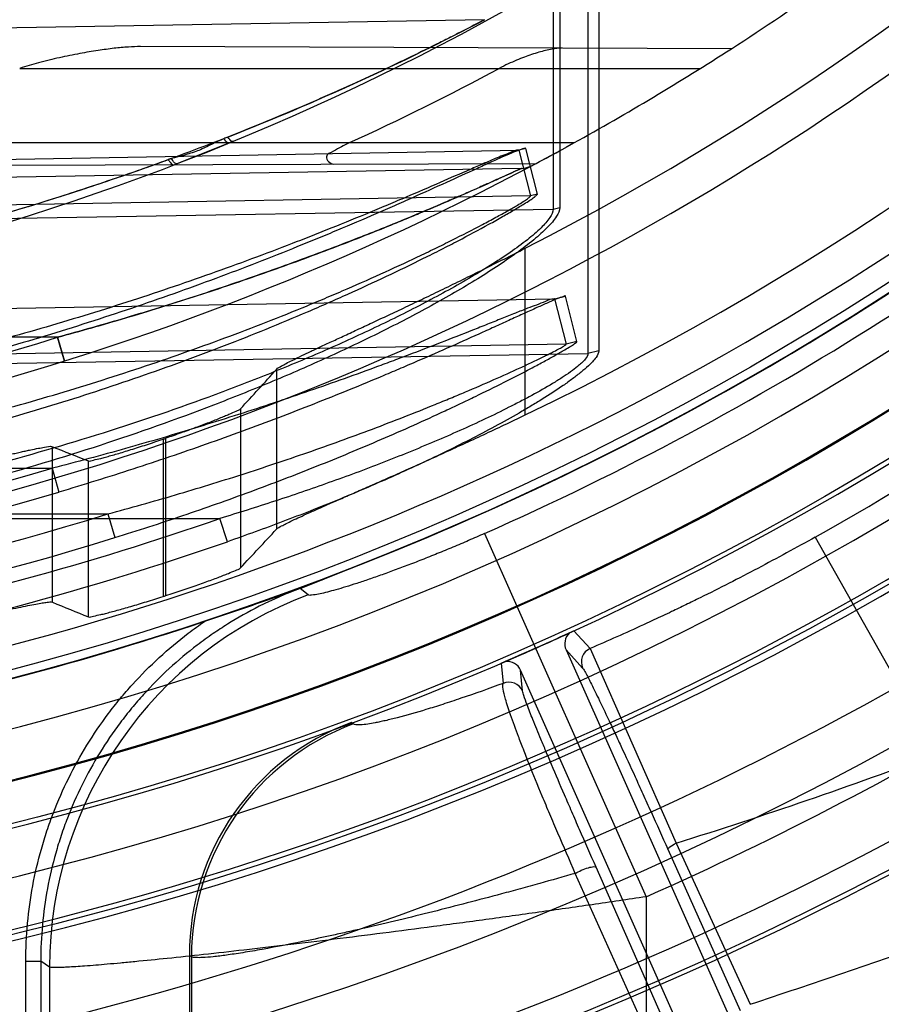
# Model space of a CAD drawing. Header units: millimetres. Extents: x 0 to 297, y 0 to 210.
# Tile 77 of 256: x 143.201 to 143.34, y 92.885 to 93.043. Entities that reach past the tile are written whole.
import ezdxf

# ---------------------------------------------------------------- set-up
doc = ezdxf.new("R2010")
doc.units = ezdxf.units.MM
doc.header["$LTSCALE"] = 16.335
doc.layers.get('0').update_dxf_attribs({"linetype": 'CONTINUOUS'})
for name, color, linetype in [('01_GLOBAL', 7, 'CONTINUOUS'), ('INTFCLR_1', 7, 'CONTINUOUS'), ('INTFCLR_144815', 7, 'CONTINUOUS')]:
    doc.layers.add(name, color=color, linetype=linetype)

msp = doc.modelspace()

# ---------------------------------------------------------------- linework, layer by layer
at = {"color": 7, "linetype": 'Continuous'}
msp.add_circle((144.2368034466, 92.193132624), 3.04, dxfattribs=at)
at = {"color": 9, "linetype": 'Continuous'}
msp.add_arc((144.2368034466, 92.193132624), 3.001038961, 92.9674534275, 177.0325465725, dxfattribs=at)
at = {"layer": '01_GLOBAL', "color": 7, "linetype": 'Continuous'}
msp.add_circle((144.2368034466, 92.193132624), 3.08, dxfattribs=at)
at = {"layer": 'INTFCLR_1', "color": 9, "linetype": 'Continuous'}
for p, q in [((143.2870362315, 93.10172088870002), (143.2870362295, 93.0127283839)), ((143.2880981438, 93.1019230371), (143.2880981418, 93.0129890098)), ((143.2943687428, 93.0840460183), (143.2943687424, 92.98994054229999)), ((143.2926382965, 93.0837242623), (143.2926382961, 92.98952570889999)), ((143.2760223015, 93.04318070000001), (143.076579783, 93.03969941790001)), ((143.3156943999, 93.0385216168), (143.2207233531, 93.03885312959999)), ((143.2013173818, 93.0353562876), (143.3107125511, 93.0353562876)), ((143.076579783, 93.0186057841), (143.2815399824, 93.02218076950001)), ((143.2903510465, 93.02335628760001), (143.1560563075, 93.02335628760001)), ((143.2815399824, 93.02218076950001), (143.2814439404, 93.0222163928)), ((143.2826254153, 93.0224618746), (143.2815399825, 93.02218076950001)), ((143.2815399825, 93.02218076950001), (143.2834258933, 93.01487813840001)), ((143.284502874, 93.0151547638), (143.2826254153, 93.0224618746)), ((143.2818920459, 93.0192795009), (143.1045099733, 93.0161832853)), ((143.1550886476, 93.0196303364), (143.284327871, 93.02008146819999)), ((143.2834258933, 93.01487813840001), (143.076579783, 93.0112702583)), ((143.284502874, 93.0151547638), (143.2834258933, 93.01487813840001)), ((143.076579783, 93.0091629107), (143.2870362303, 93.0127283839)), ((143.2870362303, 93.0127283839), (143.2880981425, 93.0129890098)), ((143.2872684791, 92.9982945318), (143.2890354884, 92.99874096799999)), ((143.2908628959, 92.9914307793), (143.2890354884, 92.99874096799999)), ((143.1045099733, 92.9951067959), (143.287268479, 92.9982945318)), ((143.287268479, 92.9982945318), (143.2872113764, 92.99831340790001)), ((143.2872684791, 92.9982945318), (143.2891090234, 92.9909911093)), ((143.2073770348, 92.99211468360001), (143.1005797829, 92.99211468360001)), ((143.2085031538, 92.98829764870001), (143.2073770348, 92.99211468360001)), ((143.2073770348, 92.99211468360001), (143.2085031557, 92.98829764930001)), ((143.2891090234, 92.9909911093), (143.1045099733, 92.9877712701)), ((143.2908628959, 92.9914307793), (143.2891090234, 92.9909911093)), ((143.1045099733, 92.9863385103), (143.2926382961, 92.98952570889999)), ((143.2943687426, 92.98994054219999), (143.2926382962, 92.98952570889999)), ((143.100579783, 92.97105574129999), (143.2065316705, 92.97105574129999)), ((143.2065316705, 92.97105574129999), (143.2075975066, 92.96722338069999)), ((143.1005797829, 92.9637202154), (143.2154849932, 92.9637202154)), ((143.2154851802, 92.96372021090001), (143.2166039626, 92.9599044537)), ((143.068579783, 92.9629778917), (143.2334656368, 92.9629778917)), ((143.2347028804, 92.9592573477), (143.2334656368, 92.9629778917))]:
    msp.add_line(p, q, dxfattribs=at)
at = {"layer": 'INTFCLR_1', "color": 7, "linetype": 'Continuous'}
for p, q in [((143.2262232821, 93.01987250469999), (143.2349923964, 93.02335628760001)), ((143.2327602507, 93.0224477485), (143.226545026, 93.0199965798)), ((143.2349923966, 93.02335628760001), (143.233237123, 93.02263948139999)), ((143.288573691, 93.022377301), (143.2903510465, 93.02335628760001)), ((143.2903510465, 93.02335628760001), (143.2891167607, 93.0226742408))]:
    msp.add_line(p, q, dxfattribs=at)
at = {"layer": 'INTFCLR_1', "color": 6, "linetype": 'Continuous'}
msp.add_line((143.2356350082, 93.02362063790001), (143.2349923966, 93.02335628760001), dxfattribs=at)
for centre, radius, start, end in [((143.076579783, 93.4093562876), 0.4827613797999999, 270, 90.00000002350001), ((143.076579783, 93.4093562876), 0.4587930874, 270, 90.00000002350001), ((143.076579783, 93.4093562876), 0.441241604, 298.9781910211, 302.8139688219), ((143.0758695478, 93.412689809), 0.4282429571, 294.6129913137, 298.2222021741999), ((143.0768903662, 93.40935996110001), 0.4706703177, 273.3847160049, 287.2678979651)]:
    msp.add_arc(centre, radius, start, end, dxfattribs=at)
at = {"layer": 'INTFCLR_1', "color": 9, "linetype": 'Continuous'}
for centre, radius, start, end in [((143.076579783, 93.4093562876), 0.4172416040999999, 269.9999999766, 303.1824438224), ((143.076579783, 93.4093562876), 0.441241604, 302.8139688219, 307.7133577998), ((143.080079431, 93.4169790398), 0.4220414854, 291.5005301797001, 297.6632614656), ((143.2446366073, 92.9992200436), 0.0269586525, 111.4868179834, 112.9469111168), ((143.076579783, 93.4093562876), 0.441241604, 269.9999999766, 298.0879374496), ((143.2818222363, 93.0232788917), 0.004, 271.0000000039, 297.9955409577), ((143.0766490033, 93.4093594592), 0.4372448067, 273.653326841, 287.396429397), ((143.0763441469, 93.4093594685), 0.4572296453, 273.531716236, 286.5427789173), ((143.076274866, 93.4093564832), 0.4612237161, 273.5313428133, 286.5425042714), ((143.0769659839, 93.40932808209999), 0.4666412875, 273.3839117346, 287.2680685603), ((143.0780995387, 93.4092210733), 0.4725162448, 273.1956074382, 289.1963105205), ((143.0780419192, 93.4092195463), 0.4764542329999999, 272.2498865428, 289.1963144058)]:
    msp.add_arc(centre, radius, start, end, dxfattribs=at)
at = {"layer": 'INTFCLR_1', "color": 7, "linetype": 'Continuous'}
for centre, radius, start, end in [((143.087637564, 93.3888930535), 0.4179820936, 298.0713735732, 298.7326890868), ((143.076579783, 93.4093562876), 0.441241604, 298.0879374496, 298.9781910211), ((143.0880298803, 93.3881809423), 0.4171691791, 298.0698537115, 298.7327882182)]:
    msp.add_arc(centre, radius, start, end, dxfattribs=at)
at = {"layer": 'INTFCLR_1', "color": 9, "linetype": 'Continuous'}
for points, knots in [([(143.2760223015, 93.04318070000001), (143.2748730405, 93.0425781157), (143.2731351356, 93.04167714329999), (143.2707186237, 93.04044571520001), (143.2679253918, 93.0390400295), (143.2648669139, 93.0375344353), (143.2615837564, 93.0359566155), (143.257968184, 93.0342495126), (143.2542150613, 93.03252709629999), (143.2503458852, 93.0308033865), (143.2463199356, 93.0290468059), (143.2390691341, 93.0259842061), (143.228430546, 93.02178827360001), (143.2175317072, 93.0178936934), (143.208609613, 93.01495163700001), (143.1995398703, 93.01212712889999), (143.1880715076, 93.00886786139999), (143.1741628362, 93.00541191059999), (143.155503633, 93.00143056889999), (143.1320227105, 92.9976280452), (143.1041164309, 92.9949732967), (143.0856080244, 92.9943989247), (143.0765797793, 92.9943994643)], [0, 0, 0, 0, 0.0187784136, 0.0283277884, 0.0392482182, 0.0640293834, 0.0776580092, 0.09196060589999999, 0.1218891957, 0.1374137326, 0.153256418, 0.1854526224, 0.251312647, 0.3187201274, 0.3529062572, 0.3872583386, 0.456181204, 0.5254040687, 0.5946131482, 0.7322372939, 0.8693511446, 1, 1, 1, 1]), ([(143.234992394, 93.02335628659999), (143.2349335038, 93.0233495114), (143.2345528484, 93.02345336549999), (143.2343134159, 93.0237884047), (143.2341260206, 93.02404536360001)], [0, 0, 0, 0, 0.1571079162, 1, 1, 1, 1]), ([(143.2356350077, 93.0236206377), (143.2355833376, 93.0235993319), (143.2351717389, 93.0236477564), (143.2349468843, 93.0240346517), (143.2347619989, 93.02430511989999)], [0, 0, 0, 0, 0.1457333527, 1, 1, 1, 1]), ([(143.2826254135, 93.02246187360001), (143.2826013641, 93.022555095), (143.2820654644, 93.0223800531), (143.2814784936, 93.02220331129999), (143.280212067, 93.0216709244), (143.2790197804, 93.0211542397), (143.2778619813, 93.02063774), (143.2765158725, 93.0200315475), (143.2738450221, 93.01881586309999), (143.2696899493, 93.01691590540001), (143.2652790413, 93.0149264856), (143.2614971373, 93.01325008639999), (143.2574861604, 93.011496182), (143.2533792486, 93.0097412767), (143.2491880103, 93.00799657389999), (143.2427003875, 93.0053456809), (143.2327670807, 93.00148413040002), (143.21923037, 92.996675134), (143.2076958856, 92.99297379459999), (143.1983227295, 92.9902104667), (143.1888577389, 92.9875847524), (143.1793193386, 92.9851869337), (143.1697151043, 92.9830223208), (143.1600740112, 92.9810159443), (143.1479894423, 92.9788124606), (143.1286338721, 92.9759432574), (143.1048330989, 92.9736181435), (143.0858297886, 92.9730028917), (143.0765797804, 92.9729967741)], [0, 0, 0, 0, 0.0013514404, 0.0051117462, 0.0111694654, 0.0192133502, 0.0238581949, 0.028879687, 0.0399624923, 0.0650326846, 0.09302694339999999, 0.1078824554, 0.1231033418, 0.1544783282, 0.1705742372, 0.186831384, 0.2528572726, 0.3201560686, 0.3884586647, 0.4228741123, 0.4573253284, 0.52633651, 0.5609061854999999, 0.5955214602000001, 0.6645675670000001, 0.733304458, 0.8701529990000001, 1, 1, 1, 1]), ([(143.2814436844, 93.02221615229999), (143.2810133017, 93.02220857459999), (143.2797713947, 93.0216322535), (143.277921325, 93.0209438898), (143.2757615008, 93.01999645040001), (143.2728064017, 93.01871776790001), (143.2686725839, 93.0169061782), (143.2642857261, 93.0150157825), (143.2605244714, 93.01342153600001), (143.2565349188, 93.01175370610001), (143.2524503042, 93.010085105), (143.2482822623, 93.0084265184), (143.2418280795, 93.0059056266), (143.231945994, 93.0022340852), (143.2184833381, 92.9976642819), (143.2070144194, 92.9941487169), (143.1976944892, 92.9915245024), (143.1882798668, 92.98903042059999), (143.1787940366, 92.9867538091), (143.1692441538, 92.9846992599), (143.159654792, 92.98279460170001), (143.1476355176, 92.9807034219), (143.1283836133, 92.97798101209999), (143.1047003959, 92.9757750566), (143.0857924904, 92.9751918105), (143.0765797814, 92.9751861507)], [0, 0, 0, 0, 0.006095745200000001, 0.0187161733, 0.0283459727, 0.039384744, 0.0643536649, 0.09223808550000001, 0.1070379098, 0.1222039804, 0.1534738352, 0.1695201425, 0.1857302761, 0.2515978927, 0.31878918, 0.3870365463, 0.4214437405, 0.4558992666, 0.5249549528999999, 0.5595635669, 0.5942281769, 0.6634010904, 0.7322967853, 0.8695355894, 1, 1, 1, 1]), ([(143.2257243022, 93.0208617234), (143.2227869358, 93.0197678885), (143.2183406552, 93.0181901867), (143.2123581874, 93.0161880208), (143.2032593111, 93.0132244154), (143.1925120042, 93.01005956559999), (143.1800854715, 93.0068772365), (143.1675774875, 93.00393246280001), (143.1518522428, 93.00081561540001), (143.1328908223, 92.9979135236), (143.1138689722, 92.9958585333), (143.0950914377, 92.9946570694), (143.0826511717, 92.99440488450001), (143.0765797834, 92.9943994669)], [0, 0, 0, 0, 0.0617613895, 0.09294716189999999, 0.1243056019, 0.2503181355, 0.3136033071, 0.3770490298, 0.5034991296, 0.6293644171, 0.7549040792, 0.8803678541, 1, 1, 1, 1]), ([(143.2073770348, 92.99211468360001), (143.211054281, 92.9931175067), (143.2183651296, 92.9951875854), (143.2292111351, 92.99855685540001), (143.2398935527, 93.00215778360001), (143.2486659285, 93.0053468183), (143.2555587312, 93.0080023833), (143.2597856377, 93.00968215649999), (143.2630956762, 93.0110358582), (143.2662720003, 93.01235574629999), (143.2700442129, 93.0139582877), (143.2736562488, 93.0155425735), (143.2763097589, 93.0167249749), (143.278081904, 93.0175204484), (143.2794265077, 93.0181517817), (143.2806079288, 93.01866382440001), (143.2810354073, 93.01893436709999), (143.282110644, 93.0192833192), (143.2818920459, 93.0192795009)], [0, 0, 0, 0, 0.1439991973, 0.2870321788, 0.4290317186, 0.5698547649, 0.6396317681, 0.7080941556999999, 0.7416889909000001, 0.7747394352, 0.8380349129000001, 0.8965827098, 0.9235688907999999, 0.9481140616, 0.9691313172, 0.9820165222, 0.991740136, 1, 1, 1, 1]), ([(143.2818920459, 93.0192795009), (143.2806532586, 93.0187022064), (143.2788261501, 93.01786207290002), (143.2763476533, 93.01674233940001), (143.2744159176, 93.015879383), (143.2723349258, 93.0149606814), (143.2693600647, 93.0136679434), (143.265463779, 93.01201196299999), (143.2614608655, 93.0103605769), (143.2581528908, 93.00903503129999), (143.2547613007, 93.007694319), (143.2487297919, 93.005371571), (143.2399735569, 93.0021861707), (143.2310860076, 92.9991868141), (143.2238699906, 92.996899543), (143.2165745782, 92.9946793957), (143.2110629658, 92.99312007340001), (143.2073770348, 92.99211468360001)], [0, 0, 0, 0, 0.0516329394, 0.07597447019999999, 0.1027491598, 0.1315643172, 0.161913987, 0.2252911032, 0.2915055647, 0.3255023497, 0.3599250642, 0.4292866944, 0.5696783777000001, 0.7119074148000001, 0.7836251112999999, 0.8556591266, 1, 1, 1, 1]), ([(143.0765797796, 92.96184911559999), (143.0859939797, 92.9618428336), (143.1052645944, 92.9624384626), (143.1342577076, 92.96521905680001), (143.1585779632, 92.96919812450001), (143.17785495, 92.9733601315), (143.1898402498, 92.9763775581), (143.1993795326, 92.979042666), (143.2088484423, 92.98186590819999), (143.2205116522, 92.985676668), (143.2342124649, 92.9906905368), (143.2442665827, 92.99477937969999), (143.2508324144, 92.9976265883), (143.2550767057, 92.9995136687), (143.2602125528, 93.0018821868), (143.2652000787, 93.0042966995), (143.2690222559, 93.0062174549), (143.2725359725, 93.0080283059), (143.2758204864, 93.00978434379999), (143.2788201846, 93.0114625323), (143.2804554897, 93.01240858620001), (143.2816125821, 93.0131013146), (143.2824503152, 93.0136150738), (143.2832240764, 93.01411281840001), (143.2839274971, 93.0145824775), (143.2842806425, 93.01488478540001), (143.2845208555, 93.0150844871), (143.2845028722, 93.01515476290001)], [0, 0, 0, 0, 0.1300512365, 0.2661296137, 0.4020829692, 0.4702068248, 0.5385238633, 0.5727809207, 0.6070266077, 0.6750154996, 0.7422451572, 0.8085312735, 0.8249161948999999, 0.8411081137, 0.8726967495, 0.9030412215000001, 0.9176518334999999, 0.9317887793, 0.9576477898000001, 0.9690958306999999, 0.9792744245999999, 0.9837373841, 0.9877390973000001, 0.9928119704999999, 0.9966052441, 0.9989979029, 1, 1, 1, 1]), ([(143.076579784, 92.96422208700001), (143.0859570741, 92.9642153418), (143.10513341, 92.96477874), (143.1339794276, 92.96741463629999), (143.1581712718, 92.9711887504), (143.1773493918, 92.97513990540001), (143.1892720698, 92.97800520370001), (143.1987618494, 92.9805368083), (143.2081778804, 92.9832180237), (143.2197755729, 92.9868377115), (143.2334023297, 92.9916027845), (143.2434059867, 92.9954915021), (143.2499391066, 92.9982001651), (143.2541598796, 92.99999455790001), (143.2592671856, 93.00224694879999), (143.2642284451, 93.00454412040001), (143.2680305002, 93.0063717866), (143.2715244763, 93.0080944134), (143.2747909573, 93.00976529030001), (143.2777748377, 93.0113627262), (143.2794013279, 93.0122632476), (143.2805521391, 93.0129227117), (143.2813852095, 93.0134117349), (143.2821537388, 93.0138851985), (143.2828545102, 93.0143327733), (143.2832023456, 93.0146192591), (143.2834440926, 93.01481056), (143.2834258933, 93.01487813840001)], [0, 0, 0, 0, 0.1306775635, 0.2671568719, 0.4034069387, 0.4716238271, 0.5399890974, 0.5742513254, 0.6084885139, 0.6764171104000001, 0.7435249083, 0.8096236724, 0.82595107, 0.8420815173, 0.8735363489, 0.9037336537, 0.9182662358, 0.9323227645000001, 0.9580200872, 0.9693889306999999, 0.9794914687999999, 0.9839187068, 0.9878865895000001, 0.9929127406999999, 0.9966654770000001, 0.9990247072, 1, 1, 1, 1]), ([(143.2870362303, 93.0127283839), (143.2870378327, 93.0122486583), (143.2864346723, 93.0111025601), (143.2849690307, 93.0095186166), (143.2827863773, 93.0076639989), (143.2800460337, 93.0056715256), (143.2768940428, 93.00360401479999), (143.2722059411, 93.000774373), (143.2672092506, 92.9980434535), (143.2619751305, 92.9953865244), (143.2564577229, 92.99272073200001), (143.2493504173, 92.9895081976), (143.2406136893, 92.9858843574), (143.2287324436, 92.9813338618), (143.2136177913, 92.97622007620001), (143.195177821, 92.9709422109), (143.1764559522, 92.9664830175), (143.163829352, 92.9640728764), (143.1574830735, 92.9629778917)], [0, 0, 0, 0, 0.0102308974, 0.025819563, 0.0465372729, 0.07094893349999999, 0.09813150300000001, 0.1268757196, 0.1877218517, 0.2195079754, 0.2520561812, 0.3183951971, 0.3858144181, 0.4537427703, 0.5897004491, 0.725948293, 0.8626566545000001, 1, 1, 1, 1]), ([(143.2880981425, 93.0129890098), (143.2880981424, 93.0124870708), (143.2875028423, 93.0112902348), (143.2860247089, 93.00961773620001), (143.2838312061, 93.0076663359), (143.2810749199, 93.0055695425), (143.2779049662, 93.0033965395), (143.2731951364, 93.0004208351), (143.2681711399, 92.9975488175), (143.2629067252, 92.99475456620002), (143.2573626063, 92.9919500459), (143.2502181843, 92.98857474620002), (143.2414363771, 92.9847588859), (143.2294956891, 92.97997533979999), (143.2143061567, 92.9745916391), (143.1957672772, 92.969033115), (143.1769450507, 92.9643390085), (143.1642494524, 92.9617779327), (143.1578653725, 92.96063626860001)], [0, 0, 0, 0, 0.0105762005, 0.0264755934, 0.0474618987, 0.0721050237, 0.09948727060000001, 0.1283920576, 0.1894824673, 0.2213568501, 0.2539711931, 0.3203882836, 0.3878155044, 0.4556932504, 0.5913945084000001, 0.7272133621, 0.8633490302, 1, 1, 1, 1]), ([(143.2890354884, 92.99874096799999), (143.2890077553, 92.9988514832), (143.2883638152, 92.99852396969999), (143.2876931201, 92.9983623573), (143.2862486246, 92.99768869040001), (143.2849270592, 92.9971132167), (143.2836804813, 92.99654610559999), (143.2822938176, 92.9959155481), (143.280449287, 92.9950723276), (143.2781337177, 92.994015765), (143.2748494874, 92.99252473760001), (143.2705710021, 92.9906058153), (143.2661840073, 92.9886823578), (143.2625722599, 92.9871301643), (143.2588834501, 92.9855673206), (143.2523399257, 92.98285679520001), (143.2428525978, 92.9791139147), (143.2312731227, 92.9748630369), (143.2195106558, 92.97087341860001), (143.2115804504, 92.96840639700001), (143.2075975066, 92.96722338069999)], [0, 0, 0, 0, 0.0039104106, 0.0150974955, 0.0322013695, 0.0539793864, 0.0661306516, 0.0789488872, 0.1063294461, 0.1356968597, 0.1663127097, 0.2301093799, 0.2966250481, 0.3307039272, 0.3650239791, 0.4341153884, 0.5737737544, 0.7150116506, 0.8574056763, 1, 1, 1, 1]), ([(143.2872114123, 92.9983134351), (143.2867175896, 92.99830541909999), (143.2853035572, 92.9976133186), (143.2832260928, 92.9969149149), (143.2809016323, 92.9959647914), (143.2787536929, 92.99511246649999), (143.2764582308, 92.99419158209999), (143.2731998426, 92.99290383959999), (143.2689593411, 92.99123323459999), (143.2646090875, 92.9895720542), (143.2610302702, 92.98822513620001), (143.2573727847, 92.986871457), (143.2508808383, 92.98452629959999), (143.2414712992, 92.9812898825), (143.2299916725, 92.9776239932), (143.2183321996, 92.97418533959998), (143.2104755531, 92.9720752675), (143.2065316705, 92.97105574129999)], [0, 0, 0, 0, 0.0173850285, 0.0533311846, 0.0782234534, 0.1054977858, 0.1347463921, 0.1652626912, 0.2288340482, 0.2951743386, 0.3291763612, 0.3634359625, 0.4324534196, 0.5721449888, 0.7136705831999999, 0.8566102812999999, 1, 1, 1, 1]), ([(143.2154851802, 92.96372021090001), (143.2191148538, 92.9647003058), (143.226330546, 92.9667312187), (143.2370411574, 92.970027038), (143.2475939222, 92.9735556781), (143.256261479, 92.976689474), (143.2630742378, 92.97930827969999), (143.267253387, 92.9809734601), (143.270527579, 92.9823211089), (143.2736742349, 92.98363960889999), (143.2774140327, 92.98525771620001), (143.2809914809, 92.98685931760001), (143.2836223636, 92.98809674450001), (143.2851194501, 92.9888100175), (143.286206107, 92.9893460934), (143.287019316, 92.98975448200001), (143.2877753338, 92.9901547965), (143.2885087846, 92.99053288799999), (143.2888282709, 92.9907792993), (143.2891340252, 92.9909310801), (143.2891090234, 92.9909911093)], [0, 0, 0, 0, 0.1433710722, 0.285824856, 0.4272963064, 0.5676519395, 0.6372511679, 0.7056207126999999, 0.7391983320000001, 0.7722708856, 0.8357217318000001, 0.8945872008, 0.9217222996, 0.9466038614, 0.9577926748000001, 0.9679849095, 0.9811404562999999, 0.9911243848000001, 0.9975202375, 1, 1, 1, 1]), ([(143.2166039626, 92.9599044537), (143.2202685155, 92.9610435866), (143.2275522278, 92.9634102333), (143.2383552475, 92.9672348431), (143.2489997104, 92.971321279), (143.25773642, 92.97494718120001), (143.2646050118, 92.977967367), (143.268817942, 92.9798918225), (143.2721198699, 92.98144449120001), (143.2752945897, 92.9829665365), (143.279069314, 92.98482923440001), (143.2826741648, 92.98668148), (143.2853304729, 92.9880968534), (143.2868384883, 92.98892225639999), (143.2879341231, 92.9895389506), (143.2887541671, 92.9900080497), (143.2895219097, 92.99047086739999), (143.2902505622, 92.9909023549), (143.2905963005, 92.9911927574), (143.2908800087, 92.9913620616), (143.2908628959, 92.9914307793)], [0, 0, 0, 0, 0.1423708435, 0.2840926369, 0.4251177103, 0.5653295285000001, 0.634979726, 0.7034792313, 0.7371559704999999, 0.7703468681, 0.8340954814, 0.8933150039, 0.9206925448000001, 0.9457689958, 0.9570690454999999, 0.9673778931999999, 0.9806970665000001, 0.9908468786, 0.9973727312, 1, 1, 1, 1]), ([(143.2926382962, 92.98952570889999), (143.2926378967, 92.98918772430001), (143.2920695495, 92.9883741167), (143.2910627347, 92.9874750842), (143.2897814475, 92.986505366), (143.2884376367, 92.9856013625), (143.2863760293, 92.9843165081), (143.2841454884, 92.98305371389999), (143.2817916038, 92.9817999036), (143.2792937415, 92.9805208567), (143.2747252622, 92.9782988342), (143.269340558, 92.97589781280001), (143.2638122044, 92.97360618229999), (143.2581654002, 92.9713595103), (143.2510067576, 92.9687006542), (143.242294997, 92.96572054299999), (143.2364213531, 92.96387167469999), (143.2334656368, 92.9629778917)], [0, 0, 0, 0, 0.015496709, 0.0414529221, 0.0635154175, 0.08865582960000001, 0.1158218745, 0.1748290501, 0.2061531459, 0.238099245, 0.3034934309, 0.4390593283, 0.5083365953, 0.5778790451, 0.7176965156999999, 0.8584189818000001, 1, 1, 1, 1]), ([(143.2943687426, 92.98994054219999), (143.2943687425, 92.98955904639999), (143.2938193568, 92.988638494), (143.2927885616, 92.9875796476), (143.2914928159, 92.98646091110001), (143.2901366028, 92.9854159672), (143.2880606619, 92.9839370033), (143.2858102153, 92.9824789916), (143.2834334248, 92.9810316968), (143.2809163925, 92.97955710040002), (143.2763169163, 92.97699790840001), (143.2708845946, 92.9742262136), (143.2653065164, 92.9715700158), (143.259614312, 92.9689789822), (143.2524004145, 92.9659003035), (143.243614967, 92.96244554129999), (143.237686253, 92.9602960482), (143.2347028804, 92.9592573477)], [0, 0, 0, 0, 0.0168899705, 0.043970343, 0.06663985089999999, 0.0922747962, 0.1198436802, 0.1794312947, 0.2109534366, 0.2430411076, 0.3085773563, 0.4439586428, 0.512948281, 0.582098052, 0.7208369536, 0.8601406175, 1, 1, 1, 1])]:
    msp.add_open_spline(points, degree=3, knots=knots, dxfattribs=at)
at = {"layer": 'INTFCLR_1', "color": 7, "linetype": 'Continuous'}
for points, knots in [([(143.2207233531, 93.03885312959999), (143.2200791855, 93.0388550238), (143.218669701, 93.0387962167), (143.2163974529, 93.0385797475), (143.2137997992, 93.0382291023), (143.2108704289, 93.0377323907), (143.2076832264, 93.0370828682), (143.2044472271, 93.0363058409), (143.2023228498, 93.0356850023), (143.2013173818, 93.0353562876)], [0, 0, 0, 0, 0.0977212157, 0.2138031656, 0.3461778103, 0.4952697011, 0.6644560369, 0.8395251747, 1, 1, 1, 1]), ([(143.2341260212, 93.0240453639), (143.2334527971, 93.023750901), (143.2321175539, 93.02313499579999), (143.2301343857, 93.022102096), (143.2277676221, 93.021394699), (143.2260985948, 93.0209674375), (143.2251681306, 93.0207076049)], [0, 0, 0, 0, 0.2299184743, 0.4602849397, 0.6977218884, 1, 1, 1, 1]), ([(143.2251681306, 93.0207076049), (143.2252676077, 93.02055886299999), (143.2254903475, 93.0202409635), (143.2260109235, 93.019690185), (143.2262232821, 93.01987250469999)], [0, 0, 0, 0, 0.3899957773, 1, 1, 1, 1]), ([(143.2265450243, 93.0199965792), (143.2264232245, 93.0199496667), (143.2260374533, 93.02031516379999), (143.2258600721, 93.0206198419), (143.2257243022, 93.0208617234)], [0, 0, 0, 0, 0.3199829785, 1, 1, 1, 1])]:
    msp.add_open_spline(points, degree=3, knots=knots, dxfattribs=at)
at = {"layer": 'INTFCLR_1', "color": 6, "linetype": 'Continuous'}
for points, knots in [([(143.2883996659, 93.03861689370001), (143.2878869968, 93.0386186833), (143.2866474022, 93.0384459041), (143.2846496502, 93.0379424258), (143.282748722, 93.0373004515), (143.2811179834, 93.0366572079), (143.2797689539, 93.0360623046), (143.2788564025, 93.03561090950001), (143.2783823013, 93.0353562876)], [0, 0, 0, 0, 0.1450678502, 0.3517422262, 0.5829073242, 0.7120980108, 0.84772316, 1, 1, 1, 1]), ([(143.2542271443, 93.02335628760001), (143.2538172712, 93.02316865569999), (143.2529288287, 93.0227654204), (143.2518608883, 93.0220341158), (143.2499555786, 93.0212848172), (143.2512153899, 93.0199658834), (143.2517710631, 93.01996782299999)], [0, 0, 0, 0, 0.2280354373, 0.4784607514, 0.7189000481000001, 1, 1, 1, 1])]:
    msp.add_open_spline(points, degree=3, knots=knots, dxfattribs=at)
at = {"layer": 'INTFCLR_144815', "color": 9, "linetype": 'Continuous'}
for p, q in [((143.2825383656, 92.97962754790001), (143.2825383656, 93.0064222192)), ((143.2425931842, 92.9869653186), (143.2425931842, 92.96126183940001)), ((143.2367905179, 92.9806004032), (143.2367905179, 92.9550526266)), ((143.2243526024, 92.97573667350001), (143.2243526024, 92.95043881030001)), ((143.2248069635, 92.9505853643), (143.2248069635, 92.97589178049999)), ((143.2065663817, 92.9495165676), (143.2065663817, 92.97452521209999)), ((143.212369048, 92.9471652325), (143.212369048, 92.9722517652)), ((143.2760151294, 92.9605635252), (143.3019693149, 92.9021583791)), ((143.3291708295, 92.9600053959), (143.3487444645, 92.9251845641)), ((143.2476748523, 92.9507089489), (143.2463785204, 92.95172246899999)), ((143.2929645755, 92.94207894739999), (143.2903603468, 92.94492890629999)), ((143.2891085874, 92.9418431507), (143.2917795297, 92.9389280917)), ((143.292964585, 92.9420789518), (143.3068251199, 92.91079849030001)), ((143.2786694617, 92.93972378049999), (143.2789868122, 92.9364758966)), ((143.2821220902, 92.9352485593), (143.2818002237, 92.9385892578)), ((143.3054713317, 92.90982247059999), (143.3170832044, 92.8838986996)), ((143.30682512, 92.9107984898), (143.3186739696, 92.8848747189)), ((143.3055565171, 92.8805740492), (143.2939413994, 92.9069034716)), ((143.302438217, 92.87959803), (143.290586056, 92.90592745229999)), ((143.3019693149, 92.9021583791), (143.3019693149, 92.8652112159)), ((143.2289089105, 92.8925114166), (143.2285797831, 92.89274019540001)), ((143.2289089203, 92.8925114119), (143.2289089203, 92.85604070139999)), ((143.202302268, 92.84940037), (143.202302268, 92.89180177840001)), ((143.202302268, 92.89180177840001), (143.2046989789, 92.89180177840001)), ((143.2061008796, 92.89082756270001), (143.2046989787, 92.89180177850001)), ((143.2046989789, 92.89180177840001), (143.2046989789, 92.84940037)), ((143.2061008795, 92.89082756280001), (143.2061008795, 92.85136663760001))]:
    msp.add_line(p, q, dxfattribs=at)
at = {"layer": 'INTFCLR_144815', "color": 6, "linetype": 'Continuous'}
for p, q in [((143.2463785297, 92.9517224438), (143.2614412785, 92.9577256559)), ((143.2614412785, 92.9577256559), (143.2501958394, 92.953232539)), ((143.2896622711, 92.94457465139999), (143.290306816, 92.94490402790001)), ((143.2891085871, 92.9418431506), (143.3338795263, 92.8412859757)), ((143.2793998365, 92.9400055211), (143.2787192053, 92.9397449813)), ((143.3265711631, 92.8380320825), (143.281800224, 92.9385892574)), ((143.2549264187, 92.92994985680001), (143.2546128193, 92.9301844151)), ((143.2285797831, 92.8927401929), (143.2285797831, 92.8555780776))]:
    msp.add_line(p, q, dxfattribs=at)
at = {"layer": 'INTFCLR_144815', "color": 7, "linetype": 'Continuous'}
for p, q in [((143.2425976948, 92.95041299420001), (143.2501958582, 92.9532326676)), ((143.2501958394, 92.953232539), (143.2445022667, 92.9510934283)), ((143.231054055, 92.9464511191), (143.2425976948, 92.95041299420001))]:
    msp.add_line(p, q, dxfattribs=at)
at = {"layer": 'INTFCLR_144815', "color": 6, "linetype": 'Continuous'}
for radius in [0.5104906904, 0.4864760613]:
    msp.add_circle((143.076579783, 93.4093562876), radius, dxfattribs=at)
for centre, radius, start, end in [((143.076579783, 93.4093562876), 0.7037433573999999, 313.9937911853, 154.5150993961), ((143.076579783, 93.4093562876), 0.6797433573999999, 312.9543589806, 154.5144414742), ((143.076579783, 93.4093562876), 0.6572577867, 282.2440355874, 71.2863570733), ((143.076579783, 93.4093562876), 0.5288304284, 45.0000000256, 314.9999999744), ((143.076579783, 93.4093562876), 0.5278840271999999, 44.999999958, 315.000000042), ((143.076579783, 93.4093562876), 0.5271191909, 44.99999997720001, 315.0000000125), ((143.076579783, 93.4093562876), 0.5111765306, 47.86578076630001, 312.1342192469), ((143.076579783, 93.4093562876), 0.5038693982, 45.72777364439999, 314.2722263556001), ((143.076579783, 93.4093562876), 0.4878728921, 45.6663486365, 314.3336513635), ((143.076579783, 93.4093562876), 0.4878399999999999, 45.741955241, 314.258044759), ((143.076579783, 93.4093562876), 0.4765351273, 295.6072723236, 334.3927276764), ((143.076579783, 93.4093562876), 0.4525204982, 297.0737153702, 332.9262846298), ((143.076579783, 93.4093562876), 0.6797433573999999, 205.4855585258, 293.0456409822), ((143.076579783, 93.4093562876), 0.7037433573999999, 205.4849006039, 292.0062088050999), ((143.076579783, 93.4093562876), 0.488, 292.2602718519, 310.9966113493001), ((143.076579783, 93.4093562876), 0.4581078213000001, 288.8185484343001, 288.8785955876), ((143.076579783, 93.4093562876), 0.5688380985, 259.4836750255, 310.0313711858), ((143.076579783, 93.4093562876), 0.4821224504, 287.8487159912, 287.9054519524), ((143.076579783, 93.4093562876), 0.488, 280.6326298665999, 288.4538817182), ((143.076579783, 93.4093562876), 0.5112679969, 293.2829108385, 294.7170891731), ((143.076579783, 93.4093562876), 0.5112984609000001, 293.3705705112, 294.6294295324), ((143.2913004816, 92.9428208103), 0.0024000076, 133.0476257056, 204.0385023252), ((143.2796069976, 92.9376145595), 0.0024000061, 23.9609764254, 94.95192207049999), ((143.2685133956, 92.8927482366), 0.0399333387, 110.3706651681, 180.0115408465), ((143.076579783, 93.4093562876), 0.6260452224, 294.5878227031, 308.4121772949), ((143.076579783, 93.4093562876), 0.6191619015, 259.4503932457, 303.9200871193), ((143.076579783, 93.4093562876), 0.62, 259.2774523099, 303.8556636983)]:
    msp.add_arc(centre, radius, start, end, dxfattribs=at)
at = {"layer": 'INTFCLR_144815', "color": 9, "linetype": 'Continuous'}
for centre, radius, start, end in [((143.076579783, 93.4093562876), 0.5509009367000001, 52.2436298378, 307.7563701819), ((143.076579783, 93.4093562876), 0.6528896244, 292.4997540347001, 54.0964566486), ((143.076579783, 93.4093562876), 0.518921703, 52.5411294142, 307.4588705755), ((143.076579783, 93.4093562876), 0.5036973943, 45.7280221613, 314.2719778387), ((143.076579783, 93.4093562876), 0.4956986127, 45.73034182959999, 314.2696581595), ((143.0765826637, 93.40935763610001), 0.5889741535, 292.4997540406, 54.09645665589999), ((143.076579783, 93.4093562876), 0.6663072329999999, 203.8266800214, 313.0809380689), ((143.076579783, 93.4093562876), 0.6743078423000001, 203.8278898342, 312.5732768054), ((143.076579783, 93.4093562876), 0.6983060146, 203.8266800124, 319.1799903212), ((143.0765797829, 93.4093562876), 0.4911103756, 293.9594928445, 310.8607650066), ((143.076579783, 93.4093562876), 0.5154788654, 299.3413979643, 308.1335617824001), ((143.076579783, 93.4093562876), 0.5429069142, 258.4596803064, 309.0091107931), ((143.076579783, 93.4093562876), 0.5550226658, 293.9594928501, 308.3380929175), ((143.076579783, 93.4093562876), 0.5641372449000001, 259.4138369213, 309.1798196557), ((143.076579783, 93.4093562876), 0.5681348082, 259.4138369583, 309.1798197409), ((143.2702074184, 92.8906927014), 0.0641069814, 110.578199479, 179.8794666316), ((143.2939742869, 92.9399007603), 0.0024007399, 114.870106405, 203.901879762), ((143.2799306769, 92.93426837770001), 0.002400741, 24.098149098, 113.1501153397), ((143.2689725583, 92.8924285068), 0.0400637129, 110.5234172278, 179.8814375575), ((143.0711204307, 93.665864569), 0.7910002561, 287.3365010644, 290.5471625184), ((142.8235464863, 94.38399898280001), 1.5787729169, 288.2772451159, 289.4304359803)]:
    msp.add_arc(centre, radius, start, end, dxfattribs=at)
at = {"layer": 'INTFCLR_144815', "color": 7, "linetype": 'Continuous'}
for centre, radius, start, end in [((143.1097005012, 93.32474113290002), 0.3972204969, 289.5459402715, 289.838042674), ((143.0643400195, 93.4527749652), 0.5330521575, 289.1015914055, 289.5363943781), ((142.9985995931, 93.64392317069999), 0.7351892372, 288.4320807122, 289.0679721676)]:
    msp.add_arc(centre, radius, start, end, dxfattribs=at)
at = {"layer": 'INTFCLR_144815', "color": 6, "linetype": 'Continuous'}
for centre, major_axis, ratio, start_param, end_param in [((142.4001173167, 93.4093562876), (1.0152094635, 0), 0.7456587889, -0.6021168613, -0.5919499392), ((143.5166748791, 93.4093562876), (0.6604781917, 0), 0.7456587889, -2.0595447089, -2.0496201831), ((142.3713377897, 93.4093562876), (1.0584006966, 0), 0.7456587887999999, -0.6133947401, -0.6038052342), ((143.545454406, 93.4093562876), (0.7036694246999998, 0), 0.7456587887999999, -2.0732771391, -2.0638918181)]:
    msp.add_ellipse(centre, major_axis=major_axis, ratio=ratio, start_param=start_param, end_param=end_param, dxfattribs=at)
for points, knots in [([(143.2425931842, 92.9869653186), (143.2428064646, 92.987201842), (143.2433583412, 92.9874844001), (143.2441940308, 92.98795721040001), (143.2451736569, 92.98844885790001), (143.2463726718, 92.9890382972), (143.2477940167, 92.9897167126), (143.2494314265, 92.9904874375), (143.2512816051, 92.9913501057), (143.2533333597, 92.9923030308), (143.2555843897, 92.9933480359), (143.2580178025, 92.9944811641), (143.2606305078, 92.99570429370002), (143.2634055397, 92.99701333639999), (143.2663311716, 92.99840642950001), (143.269392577, 92.99988010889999), (143.2725646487, 93.00142562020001), (143.2758327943, 93.0030386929), (143.2791676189, 93.00470742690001), (143.2814105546, 93.0058457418), (143.2825383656, 93.0064222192)], [0, 0, 0, 0, 0.0214966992, 0.0405828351, 0.0652793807, 0.0952925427, 0.1308285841, 0.1715592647, 0.2174515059, 0.2686150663, 0.3242550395, 0.3849632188, 0.4497974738, 0.5189726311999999, 0.5920632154, 0.6685125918, 0.7483022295, 0.8302286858, 0.9145080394, 1, 1, 1, 1]), ([(143.2367905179, 92.9806004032), (143.2365979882, 92.98039151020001), (143.2359137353, 92.9801617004), (143.2350808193, 92.9797467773), (143.2341877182, 92.97938157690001), (143.2333597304, 92.97904246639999), (143.2324335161, 92.9786752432), (143.2314246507, 92.9782824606), (143.2303814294, 92.97788711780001), (143.2293534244, 92.97750552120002), (143.228312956, 92.97712437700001), (143.2271940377, 92.9767228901), (143.2260079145, 92.97630551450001), (143.2251956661, 92.9760247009), (143.2248069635, 92.97589178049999)], [0, 0, 0, 0, 0.06613223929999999, 0.1594389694, 0.2201506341, 0.2899412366, 0.3679407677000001, 0.4520209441, 0.5419864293, 0.6276370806, 0.7072871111, 0.7999361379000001, 0.9043692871, 1, 1, 1, 1]), ([(143.2425931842, 92.96126183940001), (143.2428083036, 92.96149439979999), (143.2433641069, 92.96176492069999), (143.2442048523, 92.9622201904), (143.2451911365, 92.9626912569), (143.2463979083, 92.96325538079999), (143.2478279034, 92.96390323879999), (143.2494745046, 92.9646380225), (143.2513330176, 92.9654586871), (143.2533933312, 92.9663640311), (143.2556515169, 92.96735502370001), (143.2580905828, 92.96842777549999), (143.2607062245, 92.9695833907), (143.2634805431, 92.97081749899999), (143.2664030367, 92.9721286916), (143.2694567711, 92.9735126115), (143.2726184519, 92.9749616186), (143.2758714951, 92.97647061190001), (143.2791880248, 92.9780289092), (143.2814176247, 92.97909040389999), (143.2825383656, 92.97962754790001)], [0, 0, 0, 0, 0.0216097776, 0.0408396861, 0.0657121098, 0.095971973, 0.13177605, 0.1727746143, 0.2189756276, 0.2703579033, 0.3262860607, 0.3871934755, 0.4521155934, 0.5213449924, 0.594317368, 0.6706125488, 0.7500420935, 0.8315558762, 0.9152237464, 1, 1, 1, 1]), ([(143.1666212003, 92.9658843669), (143.1671928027, 92.96600042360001), (143.1683352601, 92.9662338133), (143.1700462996, 92.9665876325), (143.1717517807, 92.9669445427), (143.1734483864, 92.9673037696), (143.1751327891, 92.9676644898), (143.1768016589, 92.96802583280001), (143.1784516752, 92.9683868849), (143.1800794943, 92.9687466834), (143.1816817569, 92.96910422), (143.1832551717, 92.9694584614), (143.1847965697, 92.96980836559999), (143.1863029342, 92.9701528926), (143.1877713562, 92.9704909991), (143.1891990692, 92.9708216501), (143.1905834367, 92.9711438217), (143.1919219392, 92.97145650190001), (143.1932122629, 92.9717587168), (143.1944521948, 92.97204951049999), (143.1956397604, 92.9723279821), (143.1967730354, 92.9725932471), (143.1978503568, 92.97284448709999), (143.1988701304, 92.9730809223), (143.1998309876, 92.97330180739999), (143.2007316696, 92.97350655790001), (143.2015710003, 92.9736942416), (143.202348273, 92.97386536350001), (143.2032559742, 92.9740568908), (143.2042343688, 92.9742706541), (143.2053741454, 92.9744253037), (143.2061715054, 92.97468179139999), (143.2065663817, 92.97452521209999)], [0, 0, 0, 0, 0.0427966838, 0.0855582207, 0.1282023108, 0.1706458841, 0.212805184, 0.2545963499, 0.2959353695, 0.3367384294, 0.3769191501, 0.416391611, 0.455076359, 0.4928955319, 0.5297740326, 0.565639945, 0.6004256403, 0.6340653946, 0.6664957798, 0.6976644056, 0.7275130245, 0.7559961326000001, 0.7830651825, 0.8086818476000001, 0.8328058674, 0.8554068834, 0.8764526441, 0.8959190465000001, 0.9137808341, 0.9446172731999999, 0.9688315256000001, 1, 1, 1, 1]), ([(143.212369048, 92.9722517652), (143.2126201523, 92.9721545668), (143.2133159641, 92.9724571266), (143.2142054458, 92.97259886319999), (143.2151451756, 92.97286665), (143.216017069, 92.973105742), (143.2169917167, 92.9733888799), (143.218059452, 92.9737065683), (143.2192086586, 92.9740586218), (143.2204284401, 92.97444177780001), (143.2217033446, 92.97485211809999), (143.2230183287, 92.9752853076), (143.2239052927, 92.9755842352), (143.2243526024, 92.97573667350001)], [0, 0, 0, 0, 0.0646601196, 0.1612844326, 0.2246505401, 0.2973316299, 0.3789176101, 0.4682030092, 0.5648977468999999, 0.6675283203, 0.77523521, 0.8865167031, 1, 1, 1, 1]), ([(143.2248069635, 92.9505853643), (143.2252497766, 92.9507284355), (143.2261305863, 92.9510162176), (143.227437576, 92.9514527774), (143.2287123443, 92.95188802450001), (143.2299380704, 92.9523158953), (143.2310973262, 92.95272962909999), (143.2321761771, 92.95312398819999), (143.2331612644, 92.9534918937), (143.2340390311, 92.9538320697), (143.2349866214, 92.9541971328), (143.2358662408, 92.95461564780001), (143.2365886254, 92.9548387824), (143.2367905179, 92.9550526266)], [0, 0, 0, 0, 0.1090621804, 0.217167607, 0.3229459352, 0.4247540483, 0.5214336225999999, 0.611409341, 0.6939831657, 0.7677977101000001, 0.8322739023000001, 0.9310752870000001, 1, 1, 1, 1]), ([(143.1929063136, 92.9468827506), (143.1936928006, 92.9470558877), (143.1952018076, 92.9473884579), (143.1973635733, 92.9478630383), (143.1993186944, 92.94828758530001), (143.2010549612, 92.94865622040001), (143.202563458, 92.9489674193), (143.20383434, 92.9492088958), (143.2048699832, 92.9494019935), (143.2057379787, 92.9494949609), (143.206310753, 92.9496213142), (143.2065663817, 92.9495165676)], [0, 0, 0, 0, 0.1734439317, 0.332797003, 0.4766803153, 0.6043147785, 0.7151433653, 0.8082048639, 0.8834858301, 0.9405017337, 1, 1, 1, 1]), ([(143.212369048, 92.9471652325), (143.2126194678, 92.94706489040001), (143.2133197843, 92.9473552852), (143.2142119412, 92.9474838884), (143.2151547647, 92.94773638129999), (143.2160284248, 92.94796116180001), (143.2170043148, 92.94822783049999), (143.2180724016, 92.948527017), (143.2192210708, 92.94885863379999), (143.2204391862, 92.94921949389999), (143.221711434, 92.9496059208), (143.2230226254, 92.9500137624), (143.2239068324, 92.950295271), (143.2243526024, 92.95043881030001)], [0, 0, 0, 0, 0.0650836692, 0.162152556, 0.2257432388, 0.2985993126, 0.3803090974, 0.4696367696, 0.5662457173, 0.6687258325, 0.7761355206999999, 0.8870194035, 1, 1, 1, 1])]:
    msp.add_open_spline(points, degree=3, knots=knots, dxfattribs=at)
at = {"layer": 'INTFCLR_144815', "color": 9, "linetype": 'Continuous'}
for points, knots in [([(143.2760151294, 92.9605635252), (143.2751654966, 92.9601859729), (143.273473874, 92.95944486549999), (143.2709422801, 92.95836766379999), (143.268845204, 92.95750167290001), (143.2671799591, 92.95683001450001), (143.2655512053, 92.95618360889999), (143.2635693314, 92.9554161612), (143.261264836, 92.95455436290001), (143.2594088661, 92.9538857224), (143.2579791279, 92.95338651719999), (143.2566458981, 92.9529312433), (143.2550893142, 92.9524176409), (143.253362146, 92.9518785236), (143.2518306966, 92.9514305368), (143.2505235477, 92.9510850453), (143.2493311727, 92.95079875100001), (143.2484557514, 92.95067602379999), (143.2478185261, 92.95059724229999), (143.2476748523, 92.9507089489)], [0, 0, 0, 0, 0.0926153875, 0.1839672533, 0.2740574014, 0.3186194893, 0.3628329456, 0.4486137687, 0.5303217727, 0.6079142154, 0.6451210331, 0.6811737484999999, 0.7482543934, 0.8083759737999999, 0.8614682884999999, 0.9069882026, 0.9436281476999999, 0.9818712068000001, 1, 1, 1, 1]), ([(143.3291708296, 92.960005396), (143.3261109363, 92.95828536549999), (143.3199874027, 92.95494911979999), (143.3130131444, 92.9513876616), (143.3083710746, 92.9491158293), (143.3058899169, 92.9479224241), (143.303616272, 92.9468500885), (143.2992658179, 92.9448342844), (143.2958411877, 92.94331110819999), (143.292964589, 92.9420789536)], [0, 0, 0, 0, 0.2605327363, 0.5175078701, 0.5811533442, 0.6441221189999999, 0.7218571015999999, 0.7677317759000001, 1, 1, 1, 1]), ([(143.2463791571, 92.95172331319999), (143.2441435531, 92.9508943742), (143.2401480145, 92.94915102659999), (143.2355624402, 92.94656772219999), (143.2322766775, 92.94441141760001), (143.2275255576, 92.94097320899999), (143.2231204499, 92.93692457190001), (143.2192823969, 92.9324844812), (143.2168529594, 92.92939643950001), (143.2129965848, 92.9237295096), (143.2099379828, 92.91754967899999), (143.2079538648, 92.91202187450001), (143.2067998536, 92.9082703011), (143.2052399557, 92.9015956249), (143.2046986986, 92.8957126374), (143.2046989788, 92.89180177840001)], [0, 0, 0, 0, 0.09214265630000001, 0.168040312, 0.2031183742, 0.2439730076, 0.3946529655, 0.432634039, 0.4707641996, 0.5464286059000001, 0.6972471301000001, 0.7353716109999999, 0.7733709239, 0.8488649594, 1, 1, 1, 1]), ([(143.202302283, 92.89180177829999), (143.2023023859, 92.89590479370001), (143.2028674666, 92.9019646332), (143.204478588, 92.9088717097), (143.2056782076, 92.9127733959), (143.2077592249, 92.91856731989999), (143.2109063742, 92.9249095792), (143.2148998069, 92.9307874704), (143.2174384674, 92.9340147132), (143.2214411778, 92.9386425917), (143.2259639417, 92.9427980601), (143.2301482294, 92.9458287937), (143.2310540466, 92.9464511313)], [0, 0, 0, 0, 0.1897778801, 0.2846667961, 0.332111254, 0.379555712, 0.5693335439, 0.6642224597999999, 0.7116669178, 0.7591113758, 0.9488892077, 1, 1, 1, 1]), ([(143.2917795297, 92.9389280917), (143.2919679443, 92.93872181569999), (143.2923702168, 92.9379211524), (143.2929915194, 92.936775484), (143.2936719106, 92.9353899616), (143.294633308, 92.93341977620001), (143.2955458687, 92.93149668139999), (143.2963992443, 92.92968227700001), (143.2970659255, 92.92825790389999), (143.2983449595, 92.925507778), (143.2996577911, 92.9226536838), (143.3008337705, 92.9200799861), (143.3016860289, 92.9182095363), (143.3032388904, 92.9147877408), (143.304572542, 92.9118268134), (143.3054713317, 92.90982247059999)], [0, 0, 0, 0, 0.0260489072, 0.0822538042, 0.1223051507, 0.1697586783, 0.2867389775, 0.3207346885, 0.3567163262, 0.4333745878, 0.6035331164, 0.6496342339, 0.6972107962, 0.7951849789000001, 1, 1, 1, 1]), ([(143.2789867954, 92.9364758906), (143.2767446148, 92.93564215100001), (143.273994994, 92.9346600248), (143.27074876, 92.93357303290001), (143.2688759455, 92.93296183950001), (143.2659729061, 92.93205192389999), (143.2628988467, 92.9311678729), (143.2604226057, 92.93055336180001), (143.2592341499, 92.9302876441), (143.2579109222, 92.93001961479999), (143.2566146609, 92.9297948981), (143.2554447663, 92.92978334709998), (143.2550436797, 92.9298625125), (143.2549264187, 92.92994985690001)], [0, 0, 0, 0, 0.286131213, 0.3491643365, 0.4094753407, 0.5217642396, 0.7130588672, 0.7919239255, 0.8269352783, 0.8586644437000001, 0.9536148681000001, 0.9825108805, 1, 1, 1, 1]), ([(143.2905860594, 92.90592745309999), (143.2896487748, 92.9080795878), (143.2882825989, 92.9112479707), (143.28652532, 92.91539235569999), (143.2849712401, 92.9191114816), (143.2837038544, 92.92221328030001), (143.2827040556, 92.9247257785), (143.2821298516, 92.9261876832), (143.2812755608, 92.92840377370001), (143.280297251, 92.93108531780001), (143.2794378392, 92.9336516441), (143.2790362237, 92.9353138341), (143.278888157, 92.9362065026), (143.278986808, 92.9364758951)], [0, 0, 0, 0, 0.2149487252, 0.3159456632, 0.4122043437, 0.5840429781, 0.6227652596, 0.6598133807, 0.7278782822, 0.8401250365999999, 0.9218756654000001, 0.9737298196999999, 1, 1, 1, 1]), ([(143.2939413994, 92.9069034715), (143.2930517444, 92.90892282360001), (143.2917494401, 92.91189320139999), (143.2900624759, 92.91577396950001), (143.2885597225, 92.91925238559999), (143.2873207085, 92.9221481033), (143.2863306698, 92.9244888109), (143.2857582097, 92.9258489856), (143.2848979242, 92.92790705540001), (143.2838817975, 92.930392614), (143.2829457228, 92.93273204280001), (143.2824083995, 92.9342503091), (143.2821481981, 92.93499629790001), (143.2821220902, 92.9352485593)], [0, 0, 0, 0, 0.2154770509, 0.3167071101, 0.4132098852, 0.5854844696, 0.6242676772, 0.6613817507, 0.7295915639, 0.8420617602, 0.9237398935, 0.9752352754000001, 1, 1, 1, 1]), ([(143.3054713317, 92.90982247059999), (143.3054553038, 92.90987338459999), (143.3055878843, 92.9100378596), (143.3060068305, 92.9103569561), (143.3064752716, 92.9106198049), (143.30682512, 92.9107984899)], [0, 0, 0, 0, 0.09437043, 0.305465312, 1, 1, 1, 1]), ([(143.2905860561, 92.90592745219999), (143.290900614, 92.90610858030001), (143.2915864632, 92.9064513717), (143.2926246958, 92.9068304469), (143.2933560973, 92.90701898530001), (143.2938834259, 92.9070103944), (143.2939413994, 92.9069034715)], [0, 0, 0, 0, 0.3044230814, 0.6474177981, 0.8979929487, 1, 1, 1, 1]), ([(143.2905860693, 92.9059274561), (143.2886844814, 92.9053801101), (143.2857465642, 92.9045477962), (143.2817885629, 92.9034535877), (143.2760682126, 92.9018996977), (143.267751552, 92.899734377), (143.2596163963, 92.8977740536), (143.2543895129, 92.89658889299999), (143.2513662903, 92.89591968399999), (143.2466746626, 92.894920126), (143.2417177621, 92.8939458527), (143.2377364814, 92.8932617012), (143.2358247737, 92.8929634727), (143.2342333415, 92.89273389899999), (143.232553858, 92.8925248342), (143.2308961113, 92.8923781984), (143.2297416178, 92.8923627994), (143.2291132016, 92.89241677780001), (143.2289089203, 92.892511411)], [0, 0, 0, 0, 0.09383066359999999, 0.1447909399, 0.1947203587, 0.3749078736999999, 0.5522777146, 0.5914853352, 0.6290475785, 0.6991024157, 0.8189448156, 0.8685602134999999, 0.8906404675, 0.9106935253, 0.9447876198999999, 0.9709689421, 0.9893244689, 1, 1, 1, 1]), ([(143.3019693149, 92.9021583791), (143.2990832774, 92.90173027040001), (143.2933377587, 92.9008918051), (143.2847583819, 92.899671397), (143.2776594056, 92.89869062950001), (143.2727205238, 92.8980228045), (143.2699173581, 92.8976481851), (143.2658010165, 92.8971021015), (143.2597834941, 92.8963193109), (143.2519815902, 92.8953369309), (143.2457053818, 92.8945728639), (143.2414461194, 92.8940689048), (143.2390937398, 92.89379470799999), (143.235772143, 92.8934117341), (143.2310870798, 92.8928855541), (143.2252462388, 92.8922611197), (143.2211708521, 92.8918504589), (143.218661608, 92.8916103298), (143.2171701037, 92.89147078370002), (143.2148672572, 92.89126324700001), (143.2120231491, 92.8910268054), (143.2095380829, 92.8908610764), (143.2079808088, 92.8907846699), (143.2070283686, 92.8907737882), (143.2064163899, 92.89075453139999), (143.2061008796, 92.89082756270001)], [0, 0, 0, 0, 0.0906319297, 0.180366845, 0.2691893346, 0.3132462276, 0.33518282, 0.357040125, 0.4422352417, 0.5236835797, 0.6013090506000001, 0.6386361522, 0.6569147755, 0.6748773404, 0.7425007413, 0.8033643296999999, 0.8573484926, 0.8697370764, 0.8816668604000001, 0.9038821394, 0.9415641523, 0.970303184, 0.9812813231, 0.9899399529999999, 1, 1, 1, 1])]:
    msp.add_open_spline(points, degree=3, knots=knots, dxfattribs=at)

doc.saveas('drawing.dxf')
